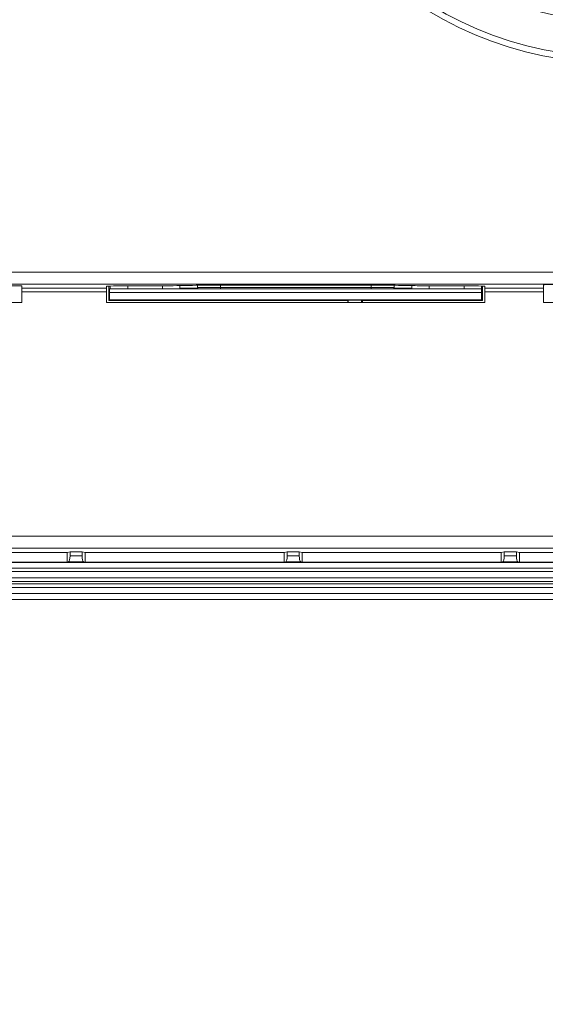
# Model space of a CAD drawing. Header units: centimetres. Extents: x -30 to 30, y -51 to 55.
# Tile 58 of 78: x 11.05 to 13.95, y -4.99 to 0.46. Entities that reach past the tile are written whole.
import ezdxf

# ---------------------------------------------------------------- set-up
doc = ezdxf.new("R2010")
doc.units = ezdxf.units.CM
doc.header["$MEASUREMENT"] = 0
doc.layers.add('06___PRT_ALL_SURFS', color=7, linetype='Continuous')

msp = doc.modelspace()

# ---------------------------------------------------------------- linework, layer by layer
at = {"layer": '06___PRT_ALL_SURFS', "lineweight": 9}
for points, knots in [([(16.3444, 2.21611), (16.3444, 3.32068), (15.44897, 4.2161), (14.3444, 4.2161), (13.23983, 4.21611), (12.3444, 3.32068), (12.3444, 2.21611), (12.3444, 1.11155), (13.23983, 0.21611), (14.34439, 0.21611), (15.44896, 0.21611), (16.34439, 1.11153), (16.3444, 2.2161), (16.34488, 55.23546), (16.3444, -50.80325), (16.3444, 2.21611)], [0, 0, 0, 0, 0.25, 0.25, 0.25, 0.5, 0.5, 0.5, 0.75, 0.75, 0.75, 1, 1, 1, 1.00001, 1.00001, 1.00001, 1.00001]), ([(16.31106, 2.21611), (16.31106, 3.30226), (15.43056, 4.18277), (14.3444, 4.18277), (13.25825, 4.18278), (12.37773, 3.30227), (12.37773, 2.21611), (12.37773, 1.12995), (13.25823, 0.24945), (14.34439, 0.24944), (15.43055, 0.24944), (16.31106, 1.12994), (16.31106, 2.2161), (16.31106, 54.35178), (16.31106, -49.91909), (16.31106, 2.21611)], [0, 0, 0, 0, 0.25, 0.25, 0.25, 0.5, 0.5, 0.5, 0.75, 0.75, 0.75, 1, 1, 1, 1.00001, 1.00001, 1.00001, 1.00001]), ([(16.11106, 2.21611), (16.11106, 3.19181), (15.3201, 3.98277), (14.3444, 3.98277), (13.3687, 3.98278), (12.57773, 3.19181), (12.57773, 2.21611), (12.57773, 1.24041), (13.36869, 0.44945), (14.34439, 0.44944), (15.32009, 0.44944), (16.11106, 1.2404), (16.11106, 2.2161), (16.11106, 49.0497), (16.11106, -44.61749), (16.11106, 2.21611)], [0, 0, 0, 0, 0.25, 0.25, 0.25, 0.5, 0.5, 0.5, 0.75, 0.75, 0.75, 1, 1, 1, 1.00001, 1.00001, 1.00001, 1.00001]), ([(11.52862, -1.01863), (11.52861, -1.01851), (11.52878, -1.01847), (11.52892, -1.01843), (11.52929, -1.01834), (11.52955, -1.01828), (11.52984, -1.01823), (11.53031, -1.01815), (11.53084, -1.01809), (11.53137, -1.01803), (11.53209, -1.01796), (11.53279, -1.0179), (11.53349, -1.01784), (11.53548, -1.01768), (11.53751, -1.01756), (11.53953, -1.01745), (11.54233, -1.01731), (11.54511, -1.01719), (11.54789, -1.01709)], [0, 0, 0, 0, 0.1666667, 0.1666667, 0.1666667, 0.3333333, 0.3333333, 0.3333333, 0.5, 0.5, 0.5, 0.6666667, 0.6666667, 0.6666667, 0.8333333, 0.8333333, 0.8333333, 1, 1, 1, 1]), ([(11.54789, -1.01709), (11.57401, -1.01609), (11.60014, -1.01577), (11.62627, -1.01551), (11.66453, -1.01514), (11.70279, -1.01492), (11.74105, -1.01492)], [0, 0, 0, 0, 0.5, 0.5, 0.5, 1, 1, 1, 1]), ([(11.84484, -1.01492), (11.85585, -1.01492), (11.86686, -1.01489), (11.87787, -1.01485), (11.9043, -1.01475), (11.93073, -1.01457), (11.95716, -1.01385)], [0, 0, 0, 0, 0.5, 0.5, 0.5, 1, 1, 1, 1]), ([(13.19164, -1.01385), (13.19874, -1.01404), (13.20584, -1.01418), (13.21295, -1.01429), (13.24328, -1.01479), (13.27362, -1.01492), (13.30396, -1.01492)], [0, 0, 0, 0, 0.5, 0.5, 0.5, 1, 1, 1, 1]), ([(13.40775, -1.01492), (13.44704, -1.01492), (13.48633, -1.01517), (13.52562, -1.01555), (13.55171, -1.0158), (13.5778, -1.01611), (13.60387, -1.01721)], [0, 0, 0, 0, 0.5, 0.5, 0.5, 1, 1, 1, 1]), ([(13.60387, -1.01721), (13.60623, -1.01731), (13.60859, -1.01741), (13.61096, -1.01755), (13.61266, -1.01765), (13.61438, -1.01775), (13.61606, -1.01791), (13.61666, -1.01795), (13.61725, -1.01801), (13.61786, -1.01809), (13.6183, -1.01813), (13.61875, -1.01819), (13.61914, -1.01827), (13.61939, -1.01831), (13.61961, -1.01836), (13.61992, -1.01845), (13.62004, -1.01848), (13.62018, -1.01853), (13.62018, -1.01863)], [0, 0, 0, 0, 0.1666667, 0.1666667, 0.1666667, 0.3333333, 0.3333333, 0.3333333, 0.5, 0.5, 0.5, 0.6666667, 0.6666667, 0.6666667, 0.8333333, 0.8333333, 0.8333333, 1, 1, 1, 1]), ([(14.01099, -1.00868), (13.99331, -1.00868), (13.97635, -1.0088), (13.96385, -1.00902), (13.95135, -1.00924), (13.94432, -1.00953), (13.94432, -1.00985)], [0, 0, 0, 0, 0.5, 0.5, 0.5, 1, 1, 1, 1])]:
    msp.add_open_spline(points, degree=3, knots=knots, dxfattribs=at)
for points in [[(9.40777, -0.94061), (9.40777, -0.94061), (19.28103, -0.94061), (19.28103, -0.94061)], [(19.28103, -1.00727), (19.28103, -1.00727), (9.40777, -1.00727), (9.40777, -1.00727)], [(11.06189, -1.01541), (11.06189, -1.01541), (10.78856, -1.01541), (10.78856, -1.01541)], [(11.06189, -1.01541), (11.06189, -1.01541), (11.06189, -1.10723), (11.06189, -1.10723)], [(11.06189, -1.02789), (11.06189, -1.02789), (11.52862, -1.02789), (11.52862, -1.02789)], [(11.52862, -1.10723), (11.52862, -1.10723), (11.52862, -1.01863), (11.52862, -1.01863)], [(11.5423, -1.09687), (11.5423, -1.09687), (11.5423, -1.01863), (11.5423, -1.01863)], [(11.54695, -1.03207), (11.54676, -1.03227), (11.54661, -1.04117), (11.54661, -1.05207)], [(11.54695, -1.03207), (11.54695, -1.03207), (11.54953, -1.0295), (11.54953, -1.0295)], [(11.54695, -1.03207), (11.54695, -1.03207), (13.60185, -1.03207), (13.60185, -1.03207)], [(11.54953, -1.0295), (11.54953, -1.0295), (11.54953, -1.01709), (11.54953, -1.01709)], [(11.54965, -1.02946), (11.54958, -1.02947), (11.54954, -1.02949), (11.54953, -1.0295)], [(11.55003, -1.03152), (11.55003, -1.03152), (11.55003, -1.01707), (11.55003, -1.01707)], [(11.55003, -1.03152), (11.55003, -1.03152), (11.93493, -1.03152), (11.93493, -1.03152)], [(11.64625, -1.03152), (11.64625, -1.03152), (11.64625, -1.01533), (11.64625, -1.01533)], [(11.84484, -1.01492), (11.84484, -1.01492), (11.74105, -1.01492), (11.74105, -1.01492)], [(11.8387, -1.03152), (11.8387, -1.03152), (11.8387, -1.01492), (11.8387, -1.01492)], [(11.93493, -1.03152), (11.93493, -1.03152), (11.93493, -1.01427), (11.93493, -1.01427)], [(11.93493, -1.02893), (11.93493, -1.02893), (12.03262, -1.02893), (12.03262, -1.02893)], [(12.1144, -1.01235), (12.05074, -1.01235), (11.99147, -1.01291), (11.95716, -1.01385)], [(12.03262, -1.02507), (12.03262, -1.02507), (12.0324, -1.01269), (12.0324, -1.01269)], [(12.03262, -1.02507), (12.03262, -1.02507), (13.119, -1.02507), (13.119, -1.02507)], [(12.03262, -1.02507), (12.03268, -1.02865), (12.0356, -1.03152), (12.03918, -1.03152)], [(12.03948, -1.03152), (12.03948, -1.03152), (13.11191, -1.03152), (13.11191, -1.03152)], [(13.0344, -1.01235), (13.0344, -1.01235), (12.1144, -1.01235), (12.1144, -1.01235)], [(12.15908, -1.01235), (12.15908, -1.01235), (12.15908, -1.03152), (12.15908, -1.03152)], [(12.99253, -1.03152), (12.99253, -1.03152), (12.99253, -1.01235), (12.99253, -1.01235)], [(13.19164, -1.01385), (13.15733, -1.01291), (13.09806, -1.01235), (13.0344, -1.01235)], [(13.11243, -1.03152), (13.11601, -1.03152), (13.11894, -1.02865), (13.119, -1.02507)], [(13.119, -1.02507), (13.119, -1.02507), (13.11921, -1.01271), (13.11921, -1.01271)], [(13.119, -1.02893), (13.119, -1.02893), (13.21669, -1.02893), (13.21669, -1.02893)], [(13.21669, -1.03152), (13.21669, -1.03152), (13.21669, -1.01433), (13.21669, -1.01433)], [(13.21669, -1.03152), (13.21669, -1.03152), (13.60159, -1.03152), (13.60159, -1.03152)], [(13.40775, -1.01492), (13.40775, -1.01492), (13.30396, -1.01492), (13.30396, -1.01492)], [(13.31291, -1.03152), (13.31291, -1.03152), (13.31291, -1.01492), (13.31291, -1.01492)], [(13.50536, -1.03152), (13.50536, -1.03152), (13.50536, -1.01535), (13.50536, -1.01535)], [(13.60129, -1.03152), (13.60129, -1.03152), (13.60185, -1.03207), (13.60185, -1.03207)], [(13.60159, -1.03152), (13.60159, -1.03152), (13.60159, -1.01719), (13.60159, -1.01719)], [(13.60219, -1.05207), (13.60219, -1.04117), (13.60204, -1.03227), (13.60185, -1.03207)], [(13.6065, -1.01863), (13.6065, -1.01863), (13.6065, -1.09687), (13.6065, -1.09687)], [(13.62018, -1.01863), (13.62018, -1.01863), (13.62018, -1.10723), (13.62018, -1.10723)], [(13.62018, -1.02789), (13.62018, -1.02789), (13.94432, -1.02789), (13.94432, -1.02789)], [(13.94432, -1.10723), (13.94432, -1.10723), (13.94432, -1.00985), (13.94432, -1.00985)], [(11.52862, -1.04789), (11.52862, -1.04789), (11.06189, -1.04789), (11.06189, -1.04789)], [(13.60219, -1.05207), (13.60219, -1.05207), (11.54661, -1.05207), (11.54661, -1.05207)], [(11.54661, -1.05207), (11.54661, -1.05207), (11.54661, -1.09257), (11.54661, -1.09257)], [(13.60219, -1.05207), (13.60219, -1.05207), (13.60219, -1.09257), (13.60219, -1.09257)], [(13.94432, -1.04795), (13.94432, -1.04795), (13.62018, -1.04795), (13.62018, -1.04795)], [(11.06189, -1.10723), (11.06189, -1.10723), (10.97323, -1.10723), (10.97323, -1.10723)], [(13.62018, -1.10723), (13.62018, -1.10723), (11.52862, -1.10723), (11.52862, -1.10723)], [(11.54661, -1.09257), (11.54661, -1.09257), (11.5423, -1.09687), (11.5423, -1.09687)], [(12.86275, -1.09687), (12.86275, -1.09687), (11.5423, -1.09687), (11.5423, -1.09687)], [(13.60219, -1.09257), (13.60219, -1.09257), (11.54661, -1.09257), (11.54661, -1.09257)], [(12.86275, -1.09687), (12.86275, -1.09687), (12.86519, -1.09443), (12.86519, -1.09443)], [(12.86275, -1.09687), (12.86275, -1.09687), (12.86275, -1.10723), (12.86275, -1.10723)], [(12.86519, -1.09443), (12.86519, -1.09443), (12.93856, -1.09443), (12.93856, -1.09443)], [(12.86519, -1.09443), (12.86519, -1.09443), (12.86519, -1.10723), (12.86519, -1.10723)], [(12.94345, -1.09687), (12.94345, -1.09687), (12.93856, -1.09443), (12.93856, -1.09443)], [(12.93856, -1.10723), (12.93856, -1.10723), (12.93856, -1.09443), (12.93856, -1.09443)], [(13.6065, -1.09687), (13.6065, -1.09687), (12.94345, -1.09687), (12.94345, -1.09687)], [(12.94345, -1.10723), (12.94345, -1.10723), (12.94345, -1.09687), (12.94345, -1.09687)], [(13.6065, -1.09687), (13.6065, -1.09687), (13.60219, -1.09257), (13.60219, -1.09257)], [(14.47766, -1.10723), (14.47766, -1.10723), (13.94432, -1.10723), (13.94432, -1.10723)], [(9.42839, -2.39967), (9.42839, -2.39967), (19.26039, -2.39967), (19.26039, -2.39967)], [(19.2604, -2.46624), (19.2604, -2.46624), (9.42839, -2.46624), (9.42839, -2.46624)], [(10.21107, -2.48948), (10.21107, -2.48948), (11.31107, -2.48948), (11.31107, -2.48948)], [(11.32773, -2.48599), (11.32773, -2.48599), (11.31107, -2.48948), (11.31107, -2.48948)], [(11.31107, -2.54281), (11.31107, -2.54281), (11.31107, -2.48948), (11.31107, -2.48948)], [(11.3944, -2.48599), (11.3944, -2.48599), (11.32773, -2.48599), (11.32773, -2.48599)], [(11.32773, -2.50829), (11.32773, -2.50829), (11.32773, -2.48599), (11.32773, -2.48599)], [(11.41107, -2.48948), (11.41107, -2.48948), (11.3944, -2.48599), (11.3944, -2.48599)], [(11.3944, -2.48599), (11.3944, -2.48599), (11.3944, -2.50829), (11.3944, -2.50829)], [(11.41107, -2.48948), (11.41107, -2.48948), (12.51107, -2.48948), (12.51107, -2.48948)], [(11.41107, -2.48948), (11.41107, -2.48948), (11.41107, -2.54281), (11.41107, -2.54281)], [(12.52773, -2.48599), (12.52773, -2.48599), (12.51107, -2.48948), (12.51107, -2.48948)], [(12.51107, -2.54281), (12.51107, -2.54281), (12.51107, -2.48948), (12.51107, -2.48948)], [(12.5944, -2.48599), (12.5944, -2.48599), (12.52773, -2.48599), (12.52773, -2.48599)], [(12.52773, -2.50829), (12.52773, -2.50829), (12.52773, -2.48599), (12.52773, -2.48599)], [(12.61107, -2.48948), (12.61107, -2.48948), (12.5944, -2.48599), (12.5944, -2.48599)], [(12.5944, -2.48599), (12.5944, -2.48599), (12.5944, -2.50829), (12.5944, -2.50829)], [(12.61107, -2.48948), (12.61107, -2.48948), (13.71106, -2.48948), (13.71106, -2.48948)], [(12.61107, -2.48948), (12.61107, -2.48948), (12.61107, -2.54281), (12.61107, -2.54281)], [(13.72773, -2.48599), (13.72773, -2.48599), (13.71106, -2.48948), (13.71106, -2.48948)], [(13.71106, -2.54281), (13.71106, -2.54281), (13.71106, -2.48948), (13.71106, -2.48948)], [(13.7944, -2.48599), (13.7944, -2.48599), (13.72773, -2.48599), (13.72773, -2.48599)], [(13.72773, -2.50829), (13.72773, -2.50829), (13.72773, -2.48599), (13.72773, -2.48599)], [(13.81106, -2.48948), (13.81106, -2.48948), (13.7944, -2.48599), (13.7944, -2.48599)], [(13.7944, -2.48599), (13.7944, -2.48599), (13.7944, -2.50829), (13.7944, -2.50829)], [(13.81106, -2.48948), (13.81106, -2.48948), (14.91106, -2.48948), (14.91106, -2.48948)], [(13.81106, -2.48948), (13.81106, -2.48948), (13.81106, -2.54281), (13.81106, -2.54281)], [(19.98369, -2.54619), (19.98369, -2.54619), (8.70511, -2.54619), (8.70511, -2.54619)], [(10.21107, -2.54281), (10.21107, -2.54281), (11.31107, -2.54281), (11.31107, -2.54281)], [(11.31107, -2.54281), (11.31107, -2.54281), (11.31969, -2.54161), (11.31969, -2.54161)], [(11.31969, -2.54161), (11.32418, -2.54098), (11.32773, -2.52625), (11.32773, -2.50829)], [(11.40244, -2.54161), (11.40244, -2.54161), (11.31969, -2.54161), (11.31969, -2.54161)], [(11.32773, -2.50829), (11.32773, -2.50829), (11.3944, -2.50829), (11.3944, -2.50829)], [(11.3944, -2.50829), (11.3944, -2.52625), (11.39795, -2.54098), (11.40244, -2.54161)], [(11.40244, -2.54161), (11.40244, -2.54161), (11.41107, -2.54281), (11.41107, -2.54281)], [(11.41107, -2.54281), (11.41107, -2.54281), (12.51107, -2.54281), (12.51107, -2.54281)], [(12.51107, -2.54281), (12.51107, -2.54281), (12.51969, -2.54161), (12.51969, -2.54161)], [(12.51969, -2.54161), (12.52418, -2.54098), (12.52773, -2.52625), (12.52773, -2.50829)], [(12.60244, -2.54161), (12.60244, -2.54161), (12.51969, -2.54161), (12.51969, -2.54161)], [(12.52773, -2.50829), (12.52773, -2.50829), (12.5944, -2.50829), (12.5944, -2.50829)], [(12.5944, -2.50829), (12.5944, -2.52625), (12.59795, -2.54098), (12.60244, -2.54161)], [(12.60244, -2.54161), (12.60244, -2.54161), (12.61107, -2.54281), (12.61107, -2.54281)], [(12.61107, -2.54281), (12.61107, -2.54281), (13.71106, -2.54281), (13.71106, -2.54281)], [(13.71106, -2.54281), (13.71106, -2.54281), (13.71969, -2.54161), (13.71969, -2.54161)], [(13.71969, -2.54161), (13.72418, -2.54098), (13.72773, -2.52625), (13.72773, -2.50829)], [(13.80244, -2.54161), (13.80244, -2.54161), (13.71969, -2.54161), (13.71969, -2.54161)], [(13.72773, -2.50829), (13.72773, -2.50829), (13.7944, -2.50829), (13.7944, -2.50829)], [(13.7944, -2.50829), (13.7944, -2.52625), (13.79795, -2.54098), (13.80244, -2.54161)], [(13.80244, -2.54161), (13.80244, -2.54161), (13.81106, -2.54281), (13.81106, -2.54281)], [(13.81106, -2.54281), (13.81106, -2.54281), (14.91106, -2.54281), (14.91106, -2.54281)], [(8.7051, -2.57615), (8.7051, -2.57615), (19.98369, -2.57615), (19.98369, -2.57615)], [(8.7051, -2.59615), (8.7051, -2.59615), (19.98369, -2.59615), (19.98369, -2.59615)], [(20.07853, -2.66389), (20.07853, -2.66389), (8.61024, -2.66389), (8.61024, -2.66389)], [(8.61025, -2.63056), (8.61025, -2.63056), (20.07853, -2.63056), (20.07853, -2.63056)], [(8.61025, -2.65056), (8.61025, -2.65056), (20.07854, -2.65056), (20.07854, -2.65056)], [(20.07853, -2.68389), (20.07853, -2.68389), (8.61026, -2.68389), (8.61026, -2.68389)], [(8.61026, -2.71722), (8.61026, -2.71722), (20.07853, -2.71722), (20.07853, -2.71722)], [(20.07827, -2.75056), (20.07827, -2.75056), (8.61052, -2.75056), (8.61052, -2.75056)]]:
    msp.add_open_spline(points, degree=3, dxfattribs=at)

doc.saveas('drawing.dxf')
